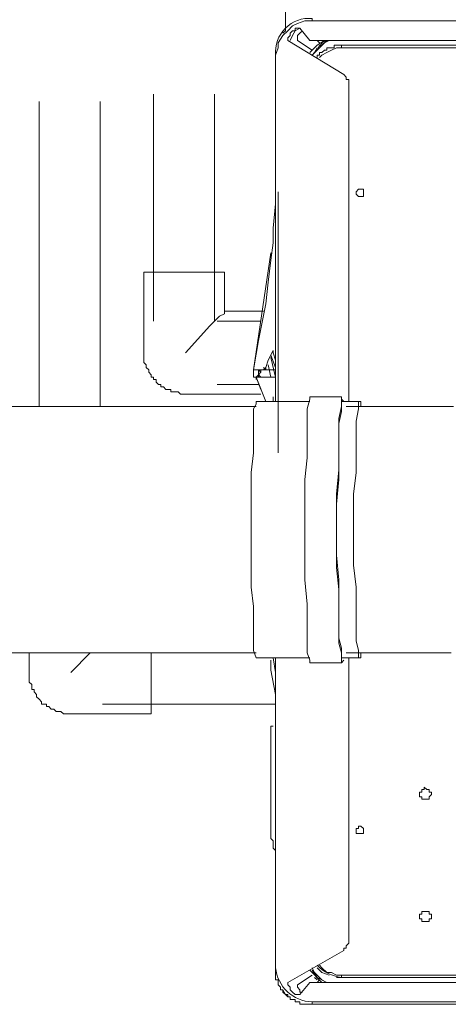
# Model space of a CAD drawing. Header units: millimetres. Extents: x 352 to 350573, y -22 to 37733.
# Tile 120 of 214: x 91763 to 92113, y 8781 to 9584. Entities that reach past the tile are written whole.
import ezdxf

# ---------------------------------------------------------------- set-up
doc = ezdxf.new("R2010")
doc.units = ezdxf.units.MM
doc.layers.add('PDF$_83$-$Floor$Plan$-$В_Этаж$02_Сводный$A-DETL-MBND', color=7, linetype='Continuous', true_color=0xdd3700)
doc.layers.add('PDF$_83$-$Floor$Plan$-$В_Этаж$02_Сводный$G-IMPT', color=9, linetype='Continuous', true_color=0x808080)
doc.layers.add('PDF$_83$-$Floor$Plan$-$В_Этаж$02_Сводный$M-EQPM', color=2, linetype='Continuous')

msp = doc.modelspace()

# ---------------------------------------------------------------- linework, layer by layer
at = {"layer": 'PDF$_83$-$Floor$Plan$-$В_Этаж$02_Сводный$A-DETL-MBND', "color": 5, "lineweight": 0}
for points in [[(91980.1, 9754.06), (91980.1, 9575.03)], [(91970.15, 9008.12), (91968.16, 9008.12), (91968.16, 8922.59), (91968.16, 8920.6), (91968.16, 8918.61), (91968.16, 8916.62), (91970.15, 8914.63), (91970.15, 8912.64), (91970.15, 8910.65), (91970.15, 8908.66), (91972.14, 8906.67)]]:
    msp.add_lwpolyline(points, dxfattribs=at)
at = {"layer": 'PDF$_83$-$Floor$Plan$-$В_Этаж$02_Сводный$A-DETL-MBND', "color": 220, "lineweight": 0, "true_color": 0xff00bf}
for points in [[(91872.68, 9523.32), (91872.68, 9338.32)], [(91922.41, 9338.32), (91922.41, 9523.32)], [(91962.19, 9346.28), (91930.37, 9346.28), (91930.37, 9378.11), (91864.72, 9378.11), (91864.72, 9312.46), (91864.72, 9310.47), (91864.72, 9308.49), (91864.72, 9306.5), (91864.72, 9304.51), (91866.71, 9302.52), (91866.71, 9300.53), (91868.7, 9298.54), (91868.7, 9296.55), (91870.69, 9294.56), (91870.69, 9292.57), (91872.68, 9292.57), (91872.68, 9290.58), (91874.67, 9290.58), (91874.67, 9288.59), (91876.66, 9286.6), (91878.65, 9286.6), (91878.65, 9284.62), (91880.64, 9284.62), (91882.63, 9282.63), (91884.62, 9282.63), (91886.61, 9282.63), (91886.61, 9280.64), (91888.59, 9280.64), (91890.58, 9280.64), (91892.57, 9280.64), (91894.56, 9278.65), (91896.55, 9278.65), (91898.54, 9278.65), (91960.2, 9278.65)], [(91898.54, 9312.46), (91918.43, 9334.34), (91926.39, 9342.3), (91930.37, 9344.29), (91930.37, 9346.28)], [(91960.2, 9338.32), (91924.4, 9338.32)], [(91924.4, 9286.6), (91958.22, 9286.6)]]:
    msp.add_lwpolyline(points, dxfattribs=at)
at = {"layer": 'PDF$_83$-$Floor$Plan$-$В_Этаж$02_Сводный$A-DETL-MBND', "color": 150, "lineweight": 0, "true_color": 0x007fff}
for points in [[(91779.19, 9517.35), (91779.19, 9268.7)], [(91828.92, 9268.7), (91828.92, 9517.35)], [(91771.23, 9067.8), (91771.23, 9051.88), (91771.23, 9049.89), (91771.23, 9047.91), (91771.23, 9045.92), (91771.23, 9043.93), (91773.22, 9041.94), (91773.22, 9039.95), (91773.22, 9037.96), (91775.21, 9037.96), (91775.21, 9035.97), (91777.2, 9033.98), (91777.2, 9031.99), (91779.19, 9030), (91781.18, 9028.01), (91781.18, 9026.02), (91783.17, 9026.02), (91785.16, 9026.02), (91785.16, 9024.04), (91787.15, 9024.04), (91789.14, 9022.05), (91791.13, 9022.05), (91793.11, 9020.06), (91795.1, 9020.06), (91797.09, 9020.06), (91799.08, 9018.07), (91801.07, 9018.07), (91803.06, 9018.07), (91805.05, 9018.07), (91870.69, 9018.07), (91870.69, 9067.8)], [(91805.05, 9051.88), (91820.96, 9067.8)], [(91830.91, 9026.02), (91972.14, 9026.02)]]:
    msp.add_lwpolyline(points, dxfattribs=at)
at = {"layer": 'PDF$_83$-$Floor$Plan$-$В_Этаж$02_Сводный$G-IMPT', "lineweight": 0}
msp.add_lwpolyline([(91972.14, 9555.14, -0.466667), (92001.98, 9584.98), (92001.98, 9582.99)], format="xyb", dxfattribs=at)
for points in [[(92356.05, 9582.99), (92001.98, 9582.99), (91996.01, 9582.99), (91990.04, 9581), (91986.06, 9579.01), (91982.09, 9575.03), (91978.11, 9571.06), (91974.13, 9565.09), (91974.13, 9561.11), (91972.14, 9555.14), (91972.14, 9272.68), (91972.14, 9555.14), (91972.14, 9272.68)], [(92031.81, 9272.68), (92031.81, 9533.26), (92031.81, 9535.25), (92029.83, 9535.25), (92029.83, 9537.24), (92027.84, 9539.23), (91982.09, 9567.08), (91982.09, 9569.07), (91984.07, 9571.06), (91984.07, 9573.04), (91986.06, 9575.03), (91988.05, 9575.03), (91988.05, 9577.02), (91990.04, 9577.02), (91992.03, 9577.02), (91999.99, 9567.08), (92576.85, 9567.08)], [(91980.1, 9575.03), (91978.11, 9573.04)], [(92001.98, 9559.12), (91990.04, 9567.08), (91990.04, 9569.07), (91990.04, 9571.06), (91992.03, 9573.04), (91994.02, 9575.03)], [(92011.92, 9567.08), (92005.96, 9563.1), (91999.99, 9557.13)], [(92015.9, 9567.08), (92011.92, 9565.09), (92007.94, 9563.1), (92005.96, 9559.12), (92001.98, 9555.14), (92007.94, 9561.11), (92013.91, 9567.08), (92009.93, 9565.09), (92007.94, 9561.11)], [(92005.96, 9561.11), (92003.97, 9557.13), (92001.98, 9555.14)], [(92005.96, 9563.1), (92003.97, 9561.11)], [(92005.96, 9567.08), (92007.94, 9565.09)], [(92025.85, 9563.1), (92443.57, 9563.1), (92025.85, 9563.1), (92023.86, 9563.1), (92021.87, 9563.1), (92019.88, 9563.1), (92019.88, 9561.11), (92017.89, 9561.11), (92015.9, 9561.11), (92013.91, 9561.11), (92013.91, 9559.12), (92011.92, 9559.12), (92009.93, 9557.13), (92007.94, 9557.13), (92007.94, 9555.14), (92005.96, 9555.14), (92005.96, 9553.15), (92005.96, 9555.14)], [(92025.85, 9561.11), (92021.87, 9561.11), (92017.89, 9559.12), (92013.91, 9557.13), (92009.93, 9555.14), (92007.94, 9553.15)], [(92021.87, 9563.1), (92025.85, 9563.1), (92025.85, 9561.11), (92443.57, 9561.11), (92443.57, 9565.09), (92441.58, 9565.09), (92443.57, 9565.09)], [(92021.87, 9563.1), (92021.87, 9563.1)], [(91972.14, 9555.14), (91972.14, 9555.14)], [(91974.13, 9443.75), (91974.13, 9441.76), (91974.13, 9431.81), (91974.13, 9415.9), (91974.13, 9394.02), (91974.13, 9380.1), (91974.13, 9358.21), (91974.13, 9326.39), (91974.13, 9298.54), (91974.13, 9296.55), (91974.13, 9294.56), (91974.13, 9292.57), (91974.13, 9276.66), (91974.13, 9264.72), (91974.13, 9252.79), (91974.13, 9244.83), (91974.13, 9230.91)], [(91958.22, 9296.55), (91958.22, 9294.56), (91956.23, 9292.57), (91954.24, 9292.57), (91954.24, 9294.56), (91954.24, 9296.55), (91954.24, 9298.54), (91958.22, 9322.41), (91964.18, 9352.25), (91966.17, 9370.15), (91968.16, 9388.05), (91970.15, 9401.98), (91970.15, 9413.91), (91972.14, 9433.8), (91972.14, 9435.79)], [(91972.14, 9306.5), (91970.15, 9312.46), (91970.15, 9314.45), (91966.17, 9306.5), (91964.18, 9300.53), (91962.19, 9298.54), (91956.23, 9298.54), (91954.24, 9298.54), (91968.16, 9394.02)], [(91956.23, 9292.57), (91964.18, 9272.68), (91956.23, 9292.57), (91958.22, 9292.57), (91962.19, 9292.57), (91970.15, 9292.57), (91972.14, 9292.57), (91968.16, 9308.49)], [(91966.17, 9302.52), (91968.16, 9292.57)], [(91972.14, 9300.53), (91968.16, 9310.47)], [(91972.14, 9298.54), (91962.19, 9298.54), (91958.22, 9298.54), (91956.23, 9298.54), (91958.22, 9298.54), (91958.22, 9296.55), (91958.22, 9294.56), (91958.22, 9292.57), (91956.23, 9292.57), (91956.23, 9290.58), (91956.23, 9292.57), (91960.2, 9282.63)], [(91956.23, 9298.54), (91956.23, 9298.54)], [(91960.2, 9292.57), (91958.22, 9294.56), (91960.2, 9296.55), (91958.22, 9298.54)], [(91958.22, 9294.56), (91958.22, 9294.56)], [(91960.2, 9296.55), (91960.2, 9298.54)], [(91964.18, 9300.53), (91964.18, 9298.54), (91962.19, 9300.53)], [(91962.19, 9298.54), (91962.19, 9298.54)], [(91956.23, 9292.57), (91956.23, 9292.57)], [(91972.14, 9292.57), (91962.19, 9292.57), (91958.22, 9292.57)], [(91958.22, 9292.57), (91958.22, 9292.57)], [(91958.22, 9292.57), (91958.22, 9292.57)], [(91958.22, 9288.59), (91958.22, 9288.59)], [(91970.15, 9276.66), (91970.15, 9274.67), (91970.15, 9272.68)], [(91972.14, 9033.98), (91968.16, 9053.87), (91968.16, 9057.85), (91968.16, 9061.83)], [(91970.15, 9063.82), (91972.14, 9051.88)], [(91972.14, 9063.82), (91972.14, 8811.19), (91972.14, 9063.82), (91972.14, 8811.19), (91972.14, 8809.21), (91972.14, 8807.22), (91972.14, 8805.23), (91972.14, 8803.24), (91972.14, 8801.25), (91974.13, 8801.25), (91974.13, 8799.26), (91974.13, 8797.27), (91976.12, 8795.28), (91976.12, 8793.29), (91978.11, 8793.29), (91978.11, 8791.3), (91980.1, 8789.31), (91982.09, 8789.31), (91982.09, 8787.32), (91984.07, 8787.32), (91984.07, 8785.34), (91986.06, 8785.34), (91988.05, 8785.34), (91988.05, 8783.35), (91990.04, 8783.35), (91992.03, 8783.35), (91992.03, 8781.36), (91994.02, 8781.36), (91996.01, 8781.36), (91998, 8781.36), (91999.99, 8781.36), (92007.94, 8781.36), (92362.02, 8781.36), (92007.94, 8781.36), (92001.98, 8781.36), (92356.05, 8781.36)], [(92576.85, 8799.26), (91999.99, 8799.26), (91992.03, 8789.31), (91990.04, 8789.31), (91988.05, 8789.31), (91986.06, 8791.3), (91984.07, 8793.29), (91984.07, 8795.28), (91982.09, 8797.27), (91982.09, 8799.26), (92027.84, 8825.12), (92027.84, 8827.11), (92029.83, 8827.11), (92029.83, 8829.1), (92031.81, 8831.09), (92031.81, 8833.08), (92031.81, 9063.82)], [(91968.16, 9053.87), (91968.16, 9053.87)], [(91968.16, 9053.87), (91968.16, 9053.87)], [(92007.94, 8813.18), (92009.93, 8811.19), (92013.91, 8807.22), (92017.89, 8807.22), (92021.87, 8805.23), (92025.85, 8805.23)], [(91972.14, 8811.19), (91972.14, 8811.19)], [(92001.98, 8805.23), (91990.04, 8797.27), (91990.04, 8795.28), (91992.03, 8793.29), (91992.03, 8791.3), (91994.02, 8791.3)], [(91999.99, 8809.21), (92009.93, 8799.26)], [(92001.98, 8811.19), (92003.97, 8807.22), (92007.94, 8803.24), (92009.93, 8801.25), (92013.91, 8799.26), (92005.96, 8803.24), (92001.98, 8809.21), (92003.97, 8807.22), (92005.96, 8805.23)], [(92005.96, 8811.19), (92009.93, 8807.22), (92015.9, 8805.23)], [(92443.57, 8799.26), (92443.57, 8801.25), (92441.58, 8801.25), (92443.57, 8801.25), (92443.57, 8805.23), (92025.85, 8805.23), (92025.85, 8803.24), (92443.57, 8803.24), (92031.81, 8803.24), (92029.83, 8803.24)], [(92003.97, 8803.24), (92005.96, 8801.25)], [(92007.94, 8801.25), (92005.96, 8799.26)], [(92007.94, 8803.24), (92009.93, 8801.25), (92013.91, 8799.26)], [(92025.85, 8803.24), (92025.85, 8803.24)], [(92029.83, 8803.24), (92029.83, 8803.24)], [(91978.11, 8793.29), (91980.1, 8789.31), (91982.09, 8787.32)], [(92483.35, 8781.36), (92475.4, 8781.36), (92475.4, 8783.35), (92356.05, 8783.35), (92001.98, 8783.35), (92001.98, 8781.36), (91996.01, 8781.36)], [(92007.94, 8781.36), (92007.94, 8781.36)], [(92007.94, 8781.36), (92007.94, 8781.36)]]:
    msp.add_lwpolyline(points, dxfattribs=at)
for points in [[(91984.07, 9567.08), (91986.06, 9571.06), (91988.05, 9575.03), (91992.03, 9577.02), (91988.05, 9575.03), (91986.06, 9571.06)], [(92041.76, 9439.77), (92043.75, 9439.77), (92043.75, 9441.76), (92043.75, 9443.75), (92043.75, 9445.74), (92041.76, 9445.74), (92039.77, 9445.74), (92037.78, 9443.75), (92037.78, 9441.76), (92039.77, 9439.77)], [(92093.48, 8948.45), (92095.47, 8948.45), (92097.46, 8948.45), (92097.46, 8950.44), (92099.45, 8952.43), (92099.45, 8954.41), (92097.46, 8954.41), (92097.46, 8956.4), (92095.47, 8956.4), (92093.48, 8958.39), (92093.48, 8956.4), (92091.49, 8956.4), (92091.49, 8954.41), (92089.5, 8954.41), (92089.5, 8952.43), (92089.5, 8950.44), (92091.49, 8950.44), (92091.49, 8948.45)], [(92041.76, 8920.6), (92043.75, 8920.6), (92043.75, 8922.59), (92043.75, 8924.58), (92041.76, 8926.57), (92039.77, 8926.57), (92039.77, 8924.58), (92037.78, 8924.58), (92037.78, 8922.59), (92037.78, 8920.6), (92039.77, 8920.6)], [(92093.48, 8848.99), (92095.47, 8848.99), (92097.46, 8848.99), (92097.46, 8850.98), (92099.45, 8850.98), (92099.45, 8852.97), (92099.45, 8854.96), (92097.46, 8854.96), (92097.46, 8856.95), (92095.47, 8856.95), (92093.48, 8856.95), (92091.49, 8856.95), (92091.49, 8854.96), (92089.5, 8854.96), (92089.5, 8852.97), (92089.5, 8850.98), (92091.49, 8850.98), (92091.49, 8848.99)], [(92025.85, 8803.24), (92021.87, 8803.24)], [(92031.81, 8803.24), (92029.83, 8803.24)]]:
    msp.add_lwpolyline(points, close=True, dxfattribs=at)
for centre, radius, start, end in [((92030.82, 8838.05), 35.16, 225, 261.8699), ((92002.74, 8814.08), 30.74, 185.38138, 268.56849)]:
    msp.add_arc(centre, radius, start, end, dxfattribs=at)
at = {"layer": 'PDF$_83$-$Floor$Plan$-$В_Этаж$02_Сводный$M-EQPM', "color": 92, "lineweight": 0, "true_color": 0x00b800}
for points in [[(91999.99, 9272.68), (91956.23, 9272.68), (91956.23, 9270.69), (91954.24, 9266.71), (91954.24, 9256.77), (91954.24, 9244.83), (91954.24, 9230.91), (91952.25, 9214.99), (91952.25, 9197.09), (91952.25, 9177.2), (91952.25, 9157.31), (91952.25, 9139.41), (91952.25, 9121.5), (91954.24, 9105.59), (91954.24, 9089.68), (91954.24, 9077.74), (91954.24, 9069.79), (91956.23, 9063.82), (91999.99, 9063.82)], [(92027.84, 9272.68), (92025.85, 9274.67), (92025.85, 9276.66), (91999.99, 9276.66), (91999.99, 9274.67), (91998, 9266.71), (91998, 9256.77), (91998, 9244.83), (91998, 9226.93), (91996.01, 9209.03), (91996.01, 9189.14), (91996.01, 9167.25), (91996.01, 9147.36), (91996.01, 9127.47), (91998, 9107.58), (91998, 9091.67), (91998, 9077.74), (91998, 9067.8), (91999.99, 9061.83), (91999.99, 9059.84), (92025.85, 9059.84), (92027.84, 9061.83)], [(92025.85, 9276.66), (92025.85, 9274.67), (92025.85, 9268.7), (92023.86, 9258.76), (92023.86, 9246.82), (92023.86, 9232.9), (92023.86, 9216.98), (92021.87, 9197.09), (92021.87, 9177.2), (92021.87, 9157.31), (92021.87, 9137.42), (92023.86, 9119.51), (92023.86, 9103.6), (92023.86, 9087.69), (92023.86, 9075.75), (92025.85, 9067.8), (92025.85, 9061.83), (92025.85, 9059.84)], [(92041.76, 9268.7), (92041.76, 9272.68), (92039.77, 9272.68), (92025.85, 9272.68), (92025.85, 9270.69), (92025.85, 9264.72), (92023.86, 9254.78), (92023.86, 9242.84), (92023.86, 9226.93), (92023.86, 9209.03), (92021.87, 9189.14), (92021.87, 9167.25), (92021.87, 9147.36), (92023.86, 9127.47), (92023.86, 9109.57), (92023.86, 9093.66), (92023.86, 9079.73), (92025.85, 9071.78), (92025.85, 9065.81), (92025.85, 9063.82), (92039.77, 9063.82), (92041.76, 9063.82), (92041.76, 9067.8)], [(92039.77, 9272.68), (92039.77, 9270.69), (92039.77, 9266.71), (92037.78, 9256.77), (92037.78, 9244.83), (92037.78, 9230.91), (92037.78, 9214.99), (92035.79, 9197.09), (92035.79, 9177.2), (92035.79, 9157.31), (92035.79, 9139.41), (92037.78, 9121.5), (92037.78, 9105.59), (92037.78, 9089.68), (92037.78, 9077.74), (92039.77, 9069.79), (92039.77, 9063.82)], [(91956.23, 9268.7), (91031.27, 9268.7)], [(92117.35, 9268.7), (92109.39, 9268.7), (92103.42, 9268.7), (92095.47, 9268.7), (92087.51, 9268.7), (92079.55, 9268.7), (92071.6, 9268.7), (92063.64, 9268.7), (92055.68, 9268.7), (92047.73, 9268.7), (92039.77, 9268.7), (92031.81, 9268.7), (92029.83, 9268.7)], [(91031.27, 9067.8), (91956.23, 9067.8)], [(92029.83, 9067.8), (92037.78, 9067.8), (92045.74, 9067.8), (92053.7, 9067.8), (92061.65, 9067.8), (92069.61, 9067.8), (92077.57, 9067.8), (92085.52, 9067.8), (92093.48, 9067.8), (92101.44, 9067.8), (92107.4, 9067.8), (92115.36, 9067.8)]]:
    msp.add_lwpolyline(points, dxfattribs=at)

doc.saveas('drawing.dxf')
